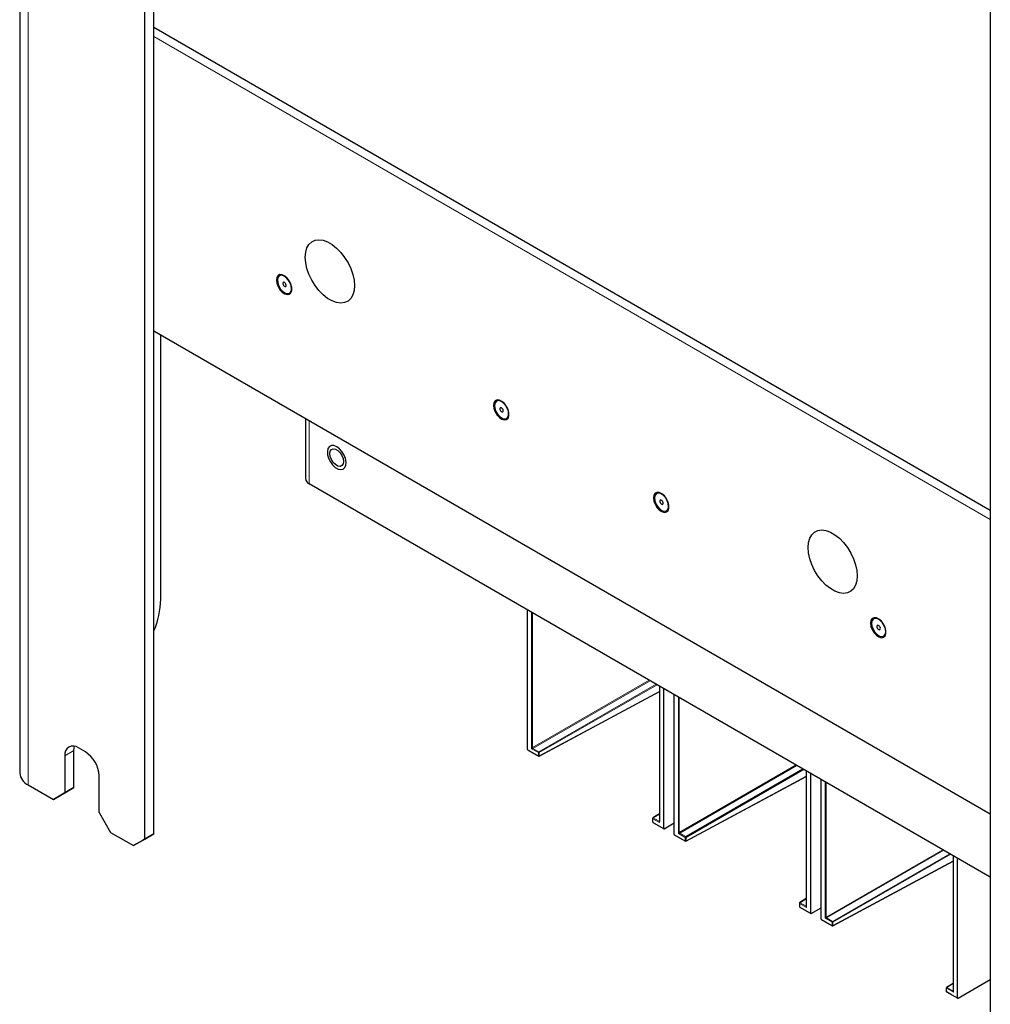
# Paper-space layout 'Blatt2' of a CAD drawing. Header units: millimetres. Extents: x 5 to 418, y 2 to 292.
# Tile 98 of 124: x 255 to 305, y 103 to 153. Entities that reach past the tile are written whole.
import ezdxf

# ---------------------------------------------------------------- set-up
doc = ezdxf.new("R2010")
doc.units = ezdxf.units.MM

psp = doc.layouts.new('Blatt2')

# ---------------------------------------------------------------- linework, layer by layer
at = {"color": 7, "linetype": 'Continuous', "lineweight": 25}
for p, q in [((255.089, 246.486), (255.089, 114.478)), ((261.539, 111.077), (261.539, 241.723)), ((262.01, 111.349), (262.01, 241.995)), ((305.144, 216.551), (305.144, 85.904)), ((262.01, 152.931), (305.144, 128.031)), ((268.49, 140.122), (268.486, 140.12)), ((269.002, 139.225), (269.006, 139.227)), ((262.01, 137.281), (305.144, 112.38)), ((262.364, 123.442), (262.364, 137.077)), ((279.686, 133.659), (279.682, 133.657)), ((269.829, 132.767), (269.829, 129.658)), ((280.198, 132.762), (280.202, 132.764)), ((305.144, 109.112), (270.024, 129.386)), ((287.935, 128.897), (287.931, 128.894)), ((288.448, 127.999), (288.452, 128.002)), ((281.269, 115.687), (281.269, 122.894)), ((299.131, 122.433), (299.127, 122.431)), ((299.644, 121.536), (299.648, 121.538)), ((288.083, 118.961), (288.083, 111.973)), ((288.309, 111.623), (288.309, 118.83)), ((281.878, 115.342), (288.083, 118.678)), ((288.84, 111.316), (288.84, 118.523)), ((258.475, 115.567), (258.121, 115.772)), ((257.414, 115.363), (257.414, 113.458)), ((257.885, 113.73), (257.885, 115.635)), ((281.276, 115.672), (281.846, 115.343)), ((259.182, 112.437), (259.182, 114.343)), ((289.45, 110.971), (295.654, 114.307)), ((295.654, 114.59), (295.654, 107.602)), ((295.881, 107.252), (295.881, 114.459)), ((255.528, 113.866), (256.825, 113.118)), ((257.885, 113.73), (257.296, 113.39)), ((257.414, 113.458), (257.885, 113.73)), ((296.414, 106.944), (296.414, 114.151)), ((256.825, 113.118), (257.414, 113.458)), ((257.296, 113.39), (256.825, 113.118)), ((259.182, 112.437), (259.771, 111.417)), ((288.083, 112.376), (287.745, 112.167)), ((287.729, 112.139), (287.729, 111.966)), ((287.746, 111.937), (288.316, 111.608)), ((288.332, 111.609), (288.84, 111.903)), ((259.771, 111.417), (260.95, 110.737)), ((262.01, 111.349), (261.421, 111.009)), ((261.539, 111.077), (262.01, 111.349)), ((288.847, 111.301), (289.417, 110.972)), ((260.95, 110.737), (261.539, 111.077)), ((261.421, 111.009), (260.95, 110.737)), ((303.229, 110.217), (303.229, 103.229)), ((297.024, 106.599), (303.229, 109.935)), ((303.455, 102.879), (303.455, 110.086)), ((295.301, 107.768), (295.301, 107.594)), ((295.654, 108.005), (295.317, 107.796)), ((295.318, 107.566), (295.888, 107.237)), ((295.904, 107.238), (296.414, 107.533)), ((296.421, 106.928), (296.992, 106.599)), ((303.229, 103.632), (302.891, 103.423)), ((303.478, 102.866), (305.144, 103.827)), ((302.875, 103.395), (302.875, 103.222)), ((302.892, 103.193), (303.462, 102.864))]:
    psp.add_line(p, q, dxfattribs=at)
at = {"color": 7, "linetype": 'Continuous', "lineweight": 18}
for p, q in [((255.528, 113.866), (255.528, 245.874)), ((305.144, 127.554), (262.01, 152.455)), ((270.024, 132.654), (270.024, 129.386)), ((281.485, 115.735), (281.485, 122.769)), ((281.532, 122.742), (281.532, 115.789)), ((281.532, 115.789), (287.554, 119.266)), ((287.601, 119.239), (281.556, 115.749)), ((281.862, 115.572), (287.908, 119.062)), ((287.955, 119.034), (281.886, 115.531)), ((288.092, 118.955), (288.092, 111.921)), ((281.886, 115.358), (288.083, 118.69)), ((289.057, 111.364), (289.057, 118.398)), ((289.104, 118.371), (289.104, 111.418)), ((257.414, 115.363), (257.885, 115.635)), ((281.269, 115.687), (281.839, 115.358)), ((281.839, 115.531), (281.485, 115.735)), ((281.556, 115.749), (281.862, 115.572)), ((281.839, 115.358), (281.839, 115.531)), ((281.886, 115.531), (281.886, 115.358)), ((289.104, 111.418), (295.126, 114.895)), ((295.173, 114.868), (289.127, 111.377)), ((289.434, 111.201), (295.479, 114.691)), ((295.526, 114.663), (289.457, 111.16)), ((289.457, 110.987), (295.654, 114.319)), ((295.664, 114.584), (295.664, 107.55)), ((296.631, 106.992), (296.631, 114.026)), ((296.678, 113.999), (296.678, 107.046)), ((288.083, 112.364), (287.762, 112.166)), ((287.739, 112.125), (287.739, 111.952)), ((288.092, 111.921), (287.739, 112.125)), ((287.739, 111.952), (288.309, 111.623)), ((287.762, 112.166), (288.068, 111.989)), ((288.068, 111.989), (288.083, 111.997)), ((288.84, 111.316), (289.411, 110.987)), ((289.411, 111.16), (289.057, 111.364)), ((289.127, 111.377), (289.434, 111.201)), ((289.411, 110.987), (289.411, 111.16)), ((289.457, 111.16), (289.457, 110.987)), ((296.678, 107.046), (302.7, 110.522)), ((302.747, 110.495), (296.701, 107.005)), ((297.008, 106.828), (303.053, 110.318)), ((303.101, 110.291), (297.031, 106.787)), ((303.238, 110.212), (303.238, 103.177)), ((297.031, 106.614), (303.229, 109.946)), ((295.311, 107.754), (295.311, 107.581)), ((295.664, 107.55), (295.311, 107.754)), ((295.654, 107.993), (295.334, 107.795)), ((295.334, 107.795), (295.64, 107.618)), ((295.311, 107.581), (295.881, 107.252)), ((295.64, 107.618), (295.654, 107.626)), ((296.414, 106.944), (296.985, 106.614)), ((296.985, 106.788), (296.631, 106.992)), ((296.701, 107.005), (297.008, 106.828)), ((296.985, 106.614), (296.985, 106.788)), ((297.031, 106.787), (297.031, 106.614)), ((303.229, 103.62), (302.908, 103.422)), ((302.885, 103.381), (302.885, 103.208)), ((303.238, 103.177), (302.885, 103.381)), ((302.885, 103.208), (303.455, 102.879)), ((302.908, 103.422), (303.214, 103.245)), ((303.214, 103.245), (303.229, 103.254))]:
    psp.add_line(p, q, dxfattribs=at)
at = {"color": 7, "linetype": 'Continuous', "lineweight": 25, "flags": 128}
for points in [[(272.352, 139.612), (272.33, 139.356), (272.266, 139.133), (272.162, 138.952), (272.021, 138.818), (271.848, 138.735), (271.649, 138.708), (271.431, 138.736), (271.202, 138.819), (270.968, 138.954), (270.738, 139.137), (270.52, 139.36), (270.321, 139.617), (270.148, 139.899), (270.008, 140.195), (269.903, 140.497), (269.839, 140.794), (269.818, 141.075), (269.839, 141.331), (269.903, 141.554), (270.008, 141.736), (270.148, 141.87), (270.321, 141.952), (270.52, 141.979), (270.738, 141.951), (270.968, 141.868), (271.202, 141.733), (271.431, 141.551), (271.649, 141.327), (271.848, 141.07), (272.021, 140.789), (272.162, 140.492), (272.266, 140.19), (272.33, 139.894), (272.352, 139.612)], [(268.327, 139.894), (268.349, 139.731), (268.412, 139.561), (268.509, 139.402), (268.629, 139.271), (268.761, 139.183), (268.889, 139.146), (268.999, 139.166), (269.08, 139.239), (269.123, 139.359), (269.123, 139.511), (269.08, 139.68), (268.999, 139.847), (268.889, 139.994), (268.761, 140.105), (268.629, 140.168), (268.509, 140.177), (268.412, 140.13), (268.349, 140.032), (268.327, 139.894)], [(268.663, 139.308), (268.79, 139.227), (268.911, 139.201), (269.012, 139.231), (269.081, 139.315), (269.109, 139.441), (269.093, 139.596), (269.035, 139.76), (268.942, 139.913), (268.825, 140.037), (268.698, 140.117), (268.577, 140.144), (268.476, 140.114), (268.407, 140.03), (268.379, 139.903), (268.395, 139.749), (268.453, 139.585), (268.546, 139.432), (268.663, 139.308)], [(269.006, 139.227), (269.016, 139.233), (269.085, 139.317), (269.113, 139.444), (269.097, 139.598), (269.039, 139.762), (268.946, 139.915), (268.829, 140.04), (268.702, 140.12), (268.581, 140.146), (268.49, 140.122)], [(268.725, 139.584), (268.759, 139.563), (268.791, 139.559), (268.816, 139.572), (268.83, 139.6), (268.831, 139.639), (268.819, 139.684), (268.795, 139.726), (268.764, 139.761), (268.729, 139.782), (268.697, 139.786), (268.672, 139.773), (268.658, 139.745), (268.657, 139.705), (268.669, 139.661), (268.693, 139.619), (268.725, 139.584)], [(279.523, 133.431), (279.545, 133.268), (279.607, 133.098), (279.704, 132.939), (279.825, 132.808), (279.957, 132.719), (280.085, 132.683), (280.195, 132.703), (280.276, 132.776), (280.319, 132.895), (280.319, 133.048), (280.276, 133.217), (280.195, 133.383), (280.085, 133.531), (279.957, 133.642), (279.825, 133.705), (279.704, 133.714), (279.607, 133.666), (279.545, 133.569), (279.523, 133.431)], [(279.859, 132.844), (279.986, 132.764), (280.107, 132.738), (280.208, 132.768), (280.277, 132.851), (280.305, 132.978), (280.289, 133.133), (280.231, 133.296), (280.138, 133.45), (280.021, 133.574), (279.894, 133.654), (279.773, 133.681), (279.672, 133.65), (279.603, 133.567), (279.575, 133.44), (279.591, 133.286), (279.649, 133.122), (279.742, 132.969), (279.859, 132.844)], [(280.202, 132.764), (280.212, 132.77), (280.281, 132.854), (280.309, 132.98), (280.293, 133.135), (280.235, 133.299), (280.142, 133.452), (280.025, 133.576), (279.898, 133.657), (279.777, 133.683), (279.686, 133.659)], [(279.92, 133.121), (279.955, 133.1), (279.987, 133.096), (280.012, 133.109), (280.026, 133.137), (280.027, 133.176), (280.015, 133.22), (279.991, 133.263), (279.96, 133.297), (279.925, 133.318), (279.893, 133.323), (279.868, 133.31), (279.854, 133.282), (279.853, 133.242), (279.865, 133.198), (279.889, 133.155), (279.92, 133.121)], [(271.438, 131.305), (271.296, 131.362), (271.166, 131.365), (271.061, 131.313), (270.988, 131.21), (270.956, 131.067), (270.967, 130.894), (271.02, 130.709), (271.11, 130.527), (271.229, 130.365), (271.366, 130.237), (271.51, 130.153), (271.648, 130.123), (271.767, 130.148), (271.857, 130.226), (271.909, 130.351), (271.92, 130.51), (271.888, 130.691), (271.816, 130.876), (271.71, 131.051), (271.581, 131.198), (271.438, 131.305)], [(271.085, 130.951), (271.106, 131.078), (271.167, 131.165), (271.262, 131.202), (271.377, 131.184), (271.5, 131.113), (271.615, 130.998), (271.709, 130.853), (271.771, 130.695), (271.792, 130.543), (271.771, 130.415), (271.709, 130.328), (271.615, 130.291), (271.5, 130.309), (271.377, 130.38), (271.262, 130.495), (271.167, 130.641), (271.106, 130.799), (271.085, 130.951)], [(287.772, 128.669), (287.794, 128.506), (287.857, 128.336), (287.954, 128.176), (288.075, 128.046), (288.206, 127.957), (288.334, 127.921), (288.445, 127.94), (288.526, 128.014), (288.568, 128.133), (288.568, 128.285), (288.526, 128.454), (288.445, 128.621), (288.334, 128.768), (288.206, 128.879), (288.075, 128.943), (287.954, 128.951), (287.857, 128.904), (287.794, 128.806), (287.772, 128.669)], [(288.109, 128.082), (288.236, 128.002), (288.357, 127.975), (288.458, 128.005), (288.526, 128.089), (288.554, 128.216), (288.538, 128.37), (288.48, 128.534), (288.387, 128.687), (288.27, 128.812), (288.144, 128.892), (288.022, 128.918), (287.921, 128.888), (287.853, 128.805), (287.825, 128.678), (287.841, 128.523), (287.899, 128.36), (287.992, 128.206), (288.109, 128.082)], [(288.452, 128.002), (288.462, 128.008), (288.53, 128.091), (288.558, 128.218), (288.543, 128.373), (288.484, 128.536), (288.391, 128.69), (288.274, 128.814), (288.148, 128.894), (288.026, 128.921), (287.935, 128.897)], [(288.17, 128.359), (288.204, 128.338), (288.237, 128.333), (288.262, 128.346), (288.276, 128.374), (288.277, 128.414), (288.264, 128.458), (288.241, 128.501), (288.209, 128.535), (288.175, 128.556), (288.142, 128.56), (288.117, 128.547), (288.103, 128.519), (288.102, 128.48), (288.115, 128.436), (288.139, 128.393), (288.17, 128.359)], [(298.279, 124.645), (298.257, 124.388), (298.193, 124.166), (298.089, 123.984), (297.948, 123.85), (297.775, 123.768), (297.577, 123.741), (297.359, 123.769), (297.129, 123.852), (296.895, 123.987), (296.665, 124.169), (296.447, 124.393), (296.248, 124.649), (296.076, 124.931), (295.935, 125.228), (295.831, 125.53), (295.767, 125.826), (295.745, 126.107), (295.767, 126.364), (295.831, 126.587), (295.935, 126.768), (296.076, 126.902), (296.248, 126.984), (296.447, 127.012), (296.665, 126.983), (296.895, 126.9), (297.129, 126.765), (297.359, 126.583), (297.577, 126.36), (297.775, 126.103), (297.948, 125.821), (298.089, 125.524), (298.193, 125.223), (298.257, 124.926), (298.279, 124.645)], [(298.968, 122.205), (298.99, 122.043), (299.053, 121.872), (299.15, 121.713), (299.271, 121.582), (299.402, 121.494), (299.53, 121.457), (299.64, 121.477), (299.721, 121.55), (299.764, 121.67), (299.764, 121.822), (299.721, 121.991), (299.64, 122.158), (299.53, 122.305), (299.402, 122.416), (299.271, 122.479), (299.15, 122.488), (299.053, 122.441), (298.99, 122.343), (298.968, 122.205)], [(299.305, 121.619), (299.431, 121.539), (299.553, 121.512), (299.654, 121.542), (299.722, 121.626), (299.75, 121.753), (299.734, 121.907), (299.676, 122.071), (299.583, 122.224), (299.466, 122.348), (299.339, 122.429), (299.218, 122.455), (299.117, 122.425), (299.049, 122.341), (299.02, 122.215), (299.036, 122.06), (299.095, 121.896), (299.188, 121.743), (299.305, 121.619)], [(299.648, 121.538), (299.658, 121.545), (299.726, 121.628), (299.754, 121.755), (299.738, 121.909), (299.68, 122.073), (299.587, 122.226), (299.47, 122.351), (299.343, 122.431), (299.222, 122.458), (299.131, 122.433)], [(299.366, 121.895), (299.4, 121.874), (299.433, 121.87), (299.458, 121.883), (299.472, 121.911), (299.473, 121.951), (299.46, 121.995), (299.436, 122.037), (299.405, 122.072), (299.37, 122.093), (299.338, 122.097), (299.313, 122.084), (299.299, 122.056), (299.298, 122.017), (299.311, 121.972), (299.334, 121.93), (299.366, 121.895)], [(257.885, 115.635), (257.899, 115.787), (257.916, 115.855)]]:
    psp.add_lwpolyline(points, dxfattribs=at)
at = {"color": 7, "linetype": 'Continuous', "lineweight": 25}
for centre, radius, start, end in [((270.162, 129.691), 0.335, 185.6948, 245.6253), ((257.929, 123.543), 4.436, 336.9329, 358.7054), ((257.845, 115.433), 0.437, 50.7967, 189.214), ((257.647, 114.273), 1.537, 2.6055, 57.3945), ((281.862, 115.372), 0.0333, 240.0027, 298.2656), ((255.84, 114.553), 0.754, 185.6948, 245.6253), ((287.762, 112.139), 0.0333, 121.7291, 180), ((287.762, 111.966), 0.0333, 180, 240.0027), ((289.434, 111.001), 0.0333, 240.0027, 298.2656), ((295.334, 107.768), 0.0333, 121.7291, 180), ((295.334, 107.594), 0.0333, 180, 240.0027), ((297.008, 106.628), 0.0333, 240.0027, 298.2656), ((302.908, 103.395), 0.0333, 121.7291, 180), ((302.908, 103.222), 0.0333, 180, 240.0027)]:
    psp.add_arc(centre, radius, start, end, dxfattribs=at)
at = {"color": 7, "linetype": 'Continuous', "lineweight": 18}
for centre, radius, start, end in [((281.585, 115.793), 0.0529, 183.5222, 236.4778), ((281.89, 115.529), 0.0514, 123.2297, 177.3477), ((281.862, 115.577), 0.0514, 242.6565, 296.7662), ((281.862, 115.404), 0.0514, 242.6565, 296.7662), ((281.855, 115.356), 0.016, 172.814, 235.8738), ((281.833, 115.528), 0.0529, 3.5222, 56.4778), ((281.869, 115.356), 0.0167, 303.6566, 5.5302), ((287.746, 112.14), 0.0165, 185.0787, 246.2415), ((287.746, 111.967), 0.0165, 185.0787, 246.2415), ((287.79, 112.123), 0.0514, 123.2297, 177.3477), ((287.755, 111.95), 0.0165, 173.763, 234.9248), ((287.752, 112.152), 0.0167, 54.4735, 116.3416), ((288.079, 112.004), 0.0185, 236.4367, 282.4629), ((289.156, 111.422), 0.0529, 183.5222, 236.4778), ((289.462, 111.158), 0.0514, 123.2297, 177.3477), ((289.405, 111.156), 0.0529, 3.5222, 56.4778), ((289.426, 110.985), 0.016, 172.814, 235.8738), ((289.434, 111.206), 0.0514, 242.6565, 296.7662), ((289.434, 111.033), 0.0514, 242.6565, 296.7662), ((289.441, 110.985), 0.0167, 303.6566, 5.5302), ((295.317, 107.769), 0.0165, 185.0787, 246.2415), ((295.362, 107.752), 0.0514, 123.2297, 177.3477), ((295.324, 107.781), 0.0167, 54.4735, 116.3416), ((295.317, 107.596), 0.0165, 185.0787, 246.2415), ((295.327, 107.579), 0.0165, 173.763, 234.9248), ((295.65, 107.633), 0.0185, 236.4367, 282.4629), ((296.731, 107.049), 0.0529, 183.5222, 236.4778), ((297.036, 106.785), 0.0514, 123.2297, 177.3477), ((297.008, 106.833), 0.0514, 242.6565, 296.7662), ((296.979, 106.784), 0.0529, 3.5222, 56.4778), ((297.008, 106.66), 0.0514, 242.6565, 296.7662), ((297.001, 106.612), 0.016, 172.814, 235.8738), ((297.015, 106.613), 0.0167, 303.6566, 5.5302), ((302.891, 103.397), 0.0165, 185.0787, 246.2415), ((302.891, 103.224), 0.0165, 185.0787, 246.2415), ((302.936, 103.379), 0.0514, 123.2297, 177.3477), ((302.901, 103.207), 0.0165, 173.763, 234.9248), ((302.898, 103.408), 0.0167, 54.4735, 116.3416), ((303.225, 103.261), 0.0185, 236.4367, 282.4629)]:
    psp.add_arc(centre, radius, start, end, dxfattribs=at)
for centre, major_axis, ratio, start_param, end_param in [((281.509, 115.749), (0.0319, 0.0424), 0.227762, 0.508788, 2.062131), ((281.509, 115.749), (0.0527, 0.0064), 0.22767, 4.220986, 5.774329), ((288.116, 111.935), (-0.0489, 0.0531), 0.368963, 6.21804, 7.771383), ((288.116, 111.935), (-0.0215, 0.0689), 0.368959, 0.867951, 1.653349), ((289.081, 111.378), (0.0319, 0.0424), 0.227762, 0.508788, 2.062131), ((289.081, 111.378), (0.0527, 0.0064), 0.22767, 4.220986, 5.774329), ((295.688, 107.563), (-0.0489, 0.0531), 0.368963, 6.21804, 7.771383), ((295.688, 107.563), (-0.0215, 0.0689), 0.368959, 0.867951, 1.653349), ((296.655, 107.005), (0.0319, 0.0424), 0.227762, 0.508788, 2.062131), ((296.655, 107.005), (0.0527, 0.0064), 0.22767, 4.220986, 5.774329), ((303.262, 103.191), (-0.0489, 0.0531), 0.368963, 6.21804, 7.771383), ((303.262, 103.191), (-0.0215, 0.0689), 0.368959, 0.867951, 1.653349)]:
    psp.add_ellipse(centre, major_axis=major_axis, ratio=ratio, start_param=start_param, end_param=end_param, dxfattribs=at)
at = {"color": 7, "linetype": 'Continuous', "lineweight": 25}
for centre, major_axis, ratio, start_param, end_param in [((281.293, 115.701), (0.0171, 0.0286), 0.587369, 2.36515, 3.150629), ((288.332, 111.637), (0.0162, 0.0291), 0.567218, 2.347686, 3.901029), ((288.864, 111.329), (0.0171, 0.0286), 0.587369, 2.36515, 3.150629), ((295.904, 107.266), (0.0162, 0.0291), 0.567218, 2.347686, 3.901029), ((296.438, 106.957), (0.0171, 0.0286), 0.587369, 2.36515, 3.150629), ((303.478, 102.893), (0.0162, 0.0291), 0.567218, 2.347686, 3.901029)]:
    psp.add_ellipse(centre, major_axis=major_axis, ratio=ratio, start_param=start_param, end_param=end_param, dxfattribs=at)

doc.saveas('drawing.dxf')
